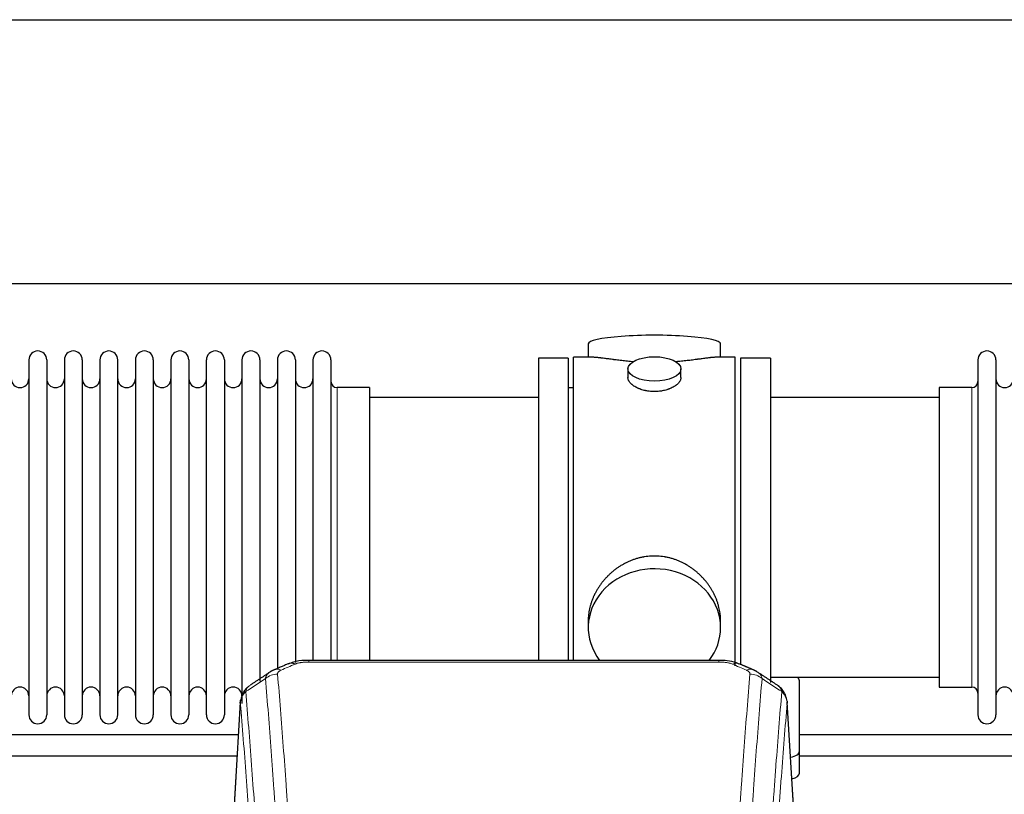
# Model space of a CAD drawing. Header units: inches. Extents: x 0 to 23760, y -13 to 16800.
# Tile 219 of 247: x 16781 to 17341, y 14773 to 15214. Entities that reach past the tile are written whole.
import ezdxf

# ---------------------------------------------------------------- set-up
doc = ezdxf.new("R2010")
doc.units = ezdxf.units.IN
doc.layers.add('254', color=7, linetype='Continuous', true_color=0xffffff)

msp = doc.modelspace()

# ---------------------------------------------------------------- linework, layer by layer
at = {"layer": '254', "color": 2, "linetype": 'Continuous', "lineweight": 25}
for p, q in [((15522.997, 15213.845), (20002.487, 15213.845)), ((15522.997, 15063.845), (20002.487, 15063.845)), ((17104.857, 15029.502), (17104.857, 15021.882)), ((17180.136, 15021.882), (17180.136, 15029.502)), ((16786.697, 15020.352), (16786.697, 14818.552)), ((16796.897, 15020.352), (16796.897, 14818.552)), ((16806.897, 15020.352), (16806.897, 14818.552)), ((16817.097, 15020.352), (16817.097, 14818.552)), ((16827.097, 15020.352), (16827.097, 14818.552)), ((16837.297, 14818.552), (16837.297, 15020.352)), ((16847.297, 15020.352), (16847.297, 14818.552)), ((16857.497, 15020.352), (16857.497, 14818.552)), ((16867.497, 15020.352), (16867.497, 14966.042)), ((16877.697, 15020.352), (16877.697, 14966.042)), ((16887.697, 14966.042), (16887.697, 15020.352)), ((16897.897, 15020.352), (16897.897, 14966.042)), ((16907.897, 15020.352), (16907.897, 14966.042)), ((16918.097, 15020.352), (16918.097, 14966.042)), ((16928.097, 15020.352), (16928.097, 14966.042)), ((16938.297, 15020.352), (16938.297, 14966.042)), ((16948.297, 15020.352), (16948.297, 14966.042)), ((16958.497, 15020.352), (16958.497, 14966.042)), ((17076.497, 15021.452), (17076.497, 14919.452)), ((17093.497, 15021.452), (17076.497, 15021.452)), ((17093.497, 15021.452), (17093.497, 14919.452)), ((17096.497, 14919.452), (17096.497, 15021.882)), ((17107.843, 15021.882), (17096.497, 15021.882)), ((17188.497, 15021.882), (17177.2, 15021.882)), ((17188.497, 14919.452), (17188.497, 15021.882)), ((17191.497, 15021.452), (17191.497, 14847.682)), ((17208.497, 15021.452), (17191.497, 15021.452)), ((17208.497, 15021.452), (17208.497, 14836.873)), ((17326.497, 15020.352), (17326.497, 14818.552)), ((17336.697, 15020.352), (17336.697, 14818.552)), ((17127.449, 15015.249), (17127.449, 15010.284)), ((17157.544, 15010.307), (17157.544, 15015.249)), ((16980.497, 15004.602), (16961.997, 15004.602)), ((16980.497, 15004.602), (16980.497, 14958.77)), ((17096.497, 15004.452), (17093.497, 15004.452)), ((17304.497, 15004.602), (17304.497, 14834.302)), ((17322.997, 15004.602), (17304.497, 15004.602)), ((17076.497, 14998.952), (16980.497, 14998.952)), ((17304.497, 14998.952), (17208.497, 14998.952)), ((16867.497, 14966.042), (16867.497, 14818.552)), ((16877.697, 14966.042), (16877.697, 14818.552)), ((16887.697, 14818.552), (16887.697, 14966.042)), ((16897.897, 14966.042), (16897.897, 14818.552)), ((16907.897, 14966.042), (16907.897, 14825.044)), ((16918.097, 14966.042), (16918.097, 14837.734)), ((16928.097, 14966.042), (16928.097, 14844.796)), ((16938.297, 14966.042), (16938.297, 14848.265)), ((16948.297, 14966.042), (16948.297, 14849.533)), ((16958.497, 14966.042), (16958.497, 14849.533)), ((16980.497, 14958.77), (16980.497, 14849.532)), ((17076.497, 14919.452), (17076.497, 14849.533)), ((17093.497, 14919.452), (17093.497, 14849.533)), ((17096.497, 14849.532), (17096.497, 14919.452)), ((17188.497, 14846.428), (17188.497, 14919.452)), ((17104.857, 14872.223), (17104.857, 14868.198)), ((17180.136, 14868.198), (17180.136, 14872.221)), ((17179.083, 14849.537), (16945.91, 14849.537)), ((17208.497, 14839.952), (17304.497, 14839.952)), ((17224.997, 14797.852), (17224.997, 14837.926)), ((17304.497, 14834.302), (17322.997, 14834.302)), ((16906.979, 14825.74), (16901.728, 14739.104)), ((17223.265, 14739.104), (17218.014, 14825.741)), ((17224.997, 14785.434), (17224.997, 14797.852))]:
    msp.add_line(p, q, dxfattribs=at)
at = {"layer": '254', "color": 110, "linetype": 'Continuous', "lineweight": 13}
for p, q in [((16961.997, 15004.602), (16961.997, 14958.77)), ((17322.997, 15004.602), (17322.997, 14834.302)), ((16961.997, 14958.77), (16961.997, 14849.532)), ((16945.91, 14849.537), (16945.91, 14848.584)), ((17179.083, 14848.584), (16945.91, 14848.584)), ((17179.083, 14849.535), (17179.083, 14848.584)), ((16906.981, 14825.118), (16901.733, 14738.529)), ((17223.26, 14738.529), (17218.013, 14825.118))]:
    msp.add_line(p, q, dxfattribs=at)
at = {"layer": '254', "color": 2, "linetype": 'Continuous', "lineweight": 25}
for centre, radius, start, end in [((16791.797, 15020.352), 5.1, 0, 180), ((16811.997, 15020.352), 5.1, 0, 180), ((16832.197, 15020.352), 5.1, 0, 180), ((16852.397, 15020.352), 5.1, 0, 180), ((16872.597, 15020.352), 5.1, 0, 180), ((16892.797, 15020.352), 5.1, 0, 180), ((16912.997, 15020.352), 5.1, 0, 180), ((16933.197, 15020.352), 5.1, 0, 180), ((16953.397, 15020.352), 5.1, 0, 180), ((17331.597, 15020.352), 5.1, 0, 180), ((16781.697, 15009.602), 5, 180, 0), ((16801.897, 15009.602), 5, 180, 0), ((16822.097, 15009.602), 5, 180, 0), ((16842.297, 15009.602), 5, 180, 0), ((16862.497, 15009.602), 5, 180, 0), ((16882.697, 15009.602), 5, 180, 0), ((16902.897, 15009.602), 5, 180, 0), ((16923.097, 15009.602), 5, 180, 0), ((16943.297, 15009.602), 5, 180, 0), ((16961.997, 15008.102), 3.5, 180, 270), ((17322.997, 15008.102), 3.5, 270, 0), ((17341.697, 15009.602), 5, 180, 0), ((16781.697, 14829.302), 5, 0, 180), ((16801.897, 14829.302), 5, 0, 180), ((16822.097, 14829.302), 5, 0, 180), ((16842.297, 14829.302), 5, 0, 180), ((16862.497, 14829.302), 5, 0, 180), ((16882.697, 14829.302), 5, 0, 180), ((16902.897, 14829.302), 5, 0, 180), ((17322.997, 14830.802), 3.5, 0, 90), ((17341.697, 14829.302), 5, 0, 180), ((16791.797, 14818.552), 5.1, 180, 0), ((16811.997, 14818.552), 5.1, 180, 0), ((16832.197, 14818.552), 5.1, 180, 0), ((16852.397, 14818.552), 5.1, 180, 0), ((16872.597, 14818.552), 5.1, 180, 0), ((16892.797, 14818.552), 5.1, 180, 0), ((17331.597, 14818.552), 5.1, 180, 0)]:
    msp.add_arc(centre, radius, start, end, dxfattribs=at)
for centre, major_axis, ratio, start_param, end_param in [((17142.497, 15029.502), (37.64, 0), 0.1305262, 0, 3.1415927), ((17142.497, 14868.198), (37.64, 0), 0.8870108, 0, 3.7346664), ((17142.497, 14868.198), (37.64, 0), 0.8870108, 5.6900133, 6.2831853), ((16938.152, 14838.374), (3.953, -9.186), 0.6419268, 2.5510147, 3.1418997), ((17216.997, 14837.926), (-8, 0), 0.4617486, 3.1415927, 3.722063), ((17216.997, 14797.852), (-8, 0), 0.4617486, 1.9439586, 3.1415927), ((17216.997, 14785.434), (-8, 0), 0.4617486, 2.0459273, 3.1415927)]:
    msp.add_ellipse(centre, major_axis=major_axis, ratio=ratio, start_param=start_param, end_param=end_param, dxfattribs=at)
msp.add_ellipse((17142.497, 15015.249), major_axis=(15.048, 0), ratio=0.4617486, dxfattribs=at)
at = {"layer": '254', "color": 110, "linetype": 'Continuous', "lineweight": 13}
for centre, major_axis, ratio, start_param, end_param in [((17186.841, 14838.374), (-3.953, -9.186), 0.6419268, 3.1410059, 3.7321706), ((16928.171, 14832.724), (-9.964, -0.842), 0.9013977, 4.6363308, 5.3961502), ((16930.143, 14834.917), (3.975, -9.176), 0.6408251, 2.5472213, 3.141301), ((17194.85, 14834.917), (3.975, 9.176), 0.6408251, 0.0010737, 0.5943713), ((17196.822, 14832.724), (-9.964, 0.842), 0.9013977, 4.0286278, 4.7884472)]:
    msp.add_ellipse(centre, major_axis=major_axis, ratio=ratio, start_param=start_param, end_param=end_param, dxfattribs=at)
at = {"layer": '254', "color": 2, "linetype": 'Continuous', "lineweight": 25}
for points, knots in [([(17130.624, 15019.293), (17130.622, 15019.294), (17130.62, 15019.294), (17130.544, 15019.3), (17130.47, 15019.306), (17130.322, 15019.318), (17130.102, 15019.336), (17129.296, 15019.403), (17128.001, 15019.519), (17126.319, 15019.686), (17124.682, 15019.864), (17123.088, 15020.049), (17121.539, 15020.239), (17120.535, 15020.368), (17119.917, 15020.448), (17119.794, 15020.464), (17119.549, 15020.497), (17119.184, 15020.545), (17118.825, 15020.593), (17118.115, 15020.688), (17117.191, 15020.813), (17115.87, 15020.993), (17114.612, 15021.164), (17113.418, 15021.323), (17112.664, 15021.42), (17112.115, 15021.488), (17111.844, 15021.521), (17111.58, 15021.552), (17111.405, 15021.573), (17111.318, 15021.583), (17110.888, 15021.632), (17110.229, 15021.704), (17109.32, 15021.788), (17108.492, 15021.847), (17107.855, 15021.876), (17107.5, 15021.881), (17107.377, 15021.882)], [0, 0, 0, 0, 0.0002215, 0.0002215, 0.0071429, 0.0071429, 0.0140642, 0.027907, 0.083278, 0.1386489, 0.1940199, 0.2493909, 0.3047619, 0.3601329, 0.3601329, 0.3739756, 0.3739756, 0.3878184, 0.4155039, 0.4155039, 0.4708749, 0.5262458, 0.5816168, 0.6369878, 0.6923588, 0.6923588, 0.7200443, 0.733887, 0.733887, 0.7477298, 0.7477298, 0.8031008, 0.8584718, 0.9138427, 0.9692137, 1, 1, 1, 1]), ([(17177.621, 15021.882), (17177.497, 15021.881), (17177.14, 15021.876), (17176.499, 15021.847), (17175.666, 15021.787), (17175.056, 15021.731), (17174.657, 15021.69), (17174.576, 15021.682), (17174.413, 15021.665), (17174.167, 15021.639), (17173.915, 15021.61), (17173.401, 15021.551), (17172.693, 15021.466), (17171.565, 15021.322), (17170.371, 15021.163), (17169.109, 15020.991), (17168.224, 15020.87), (17167.542, 15020.778), (17167.197, 15020.731), (17166.845, 15020.683), (17166.61, 15020.652), (17166.491, 15020.636), (17165.897, 15020.556), (17164.929, 15020.428), (17163.432, 15020.236), (17161.888, 15020.047), (17160.297, 15019.862), (17158.659, 15019.685), (17157.535, 15019.573), (17156.679, 15019.492), (17156.248, 15019.453), (17155.813, 15019.414), (17155.594, 15019.395), (17155.521, 15019.389), (17155.375, 15019.376), (17155.088, 15019.352), (17154.8, 15019.328), (17154.585, 15019.311)], [0, 0, 0, 0, 0.0313476, 0.0871263, 0.142905, 0.1986836, 0.1986836, 0.2126283, 0.2126283, 0.226573, 0.2544623, 0.2544623, 0.310241, 0.3660196, 0.4217983, 0.477577, 0.5333556, 0.5333556, 0.561245, 0.5751896, 0.5751896, 0.5891343, 0.5891343, 0.644913, 0.7006917, 0.7564703, 0.812249, 0.8680277, 0.9238063, 0.9238063, 0.9516957, 0.9656403, 0.9656403, 0.9726127, 0.9726127, 0.979585, 1, 1, 1, 1]), ([(17142.497, 15002.374), (17141.999, 15002.374), (17141.505, 15002.389), (17140.526, 15002.446), (17140.041, 15002.489), (17139.079, 15002.602), (17138.601, 15002.673), (17138.01, 15002.778), (17137.833, 15002.811), (17137.657, 15002.846), (17137.539, 15002.87), (17137.481, 15002.882), (17137.189, 15002.943), (17136.958, 15002.995), (17136.275, 15003.16), (17135.831, 15003.283), (17134.967, 15003.55), (17134.547, 15003.694), (17133.934, 15003.928), (17133.733, 15004.009), (17133.435, 15004.134), (17133.336, 15004.176), (17133.19, 15004.241), (17133.141, 15004.263), (17133.044, 15004.306), (17132.611, 15004.504), (17132.202, 15004.712), (17131.509, 15005.097), (17131.18, 15005.296), (17130.558, 15005.708), (17130.265, 15005.922), (17129.921, 15006.196), (17129.853, 15006.252), (17129.72, 15006.363), (17129.655, 15006.419), (17129.464, 15006.587), (17129.343, 15006.7), (17128.995, 15007.041), (17128.785, 15007.27), (17128.41, 15007.733), (17128.244, 15007.967), (17128.029, 15008.32), (17127.963, 15008.439), (17127.887, 15008.587), (17127.872, 15008.617), (17127.844, 15008.676), (17127.83, 15008.706), (17127.789, 15008.795), (17127.763, 15008.854), (17127.642, 15009.15), (17127.57, 15009.384), (17127.473, 15009.848), (17127.449, 15010.078), (17127.449, 15010.308), (17127.449, 15010.311), (17127.449, 15010.314)], [0, 0, 0, 0, 0.0624454, 0.0624454, 0.1248907, 0.1248907, 0.1873361, 0.1873361, 0.2029474, 0.2107531, 0.2107531, 0.2185588, 0.2185588, 0.2497814, 0.2497814, 0.3122268, 0.3122268, 0.3746722, 0.3746722, 0.4058948, 0.4058948, 0.4215062, 0.4215062, 0.4293119, 0.4293119, 0.4371175, 0.4995629, 0.4995629, 0.5620082, 0.5620082, 0.6244536, 0.6244536, 0.6400649, 0.6400649, 0.6556763, 0.6556763, 0.686899, 0.686899, 0.7493443, 0.7493443, 0.8117897, 0.8117897, 0.8430124, 0.8430124, 0.850818, 0.850818, 0.8586237, 0.8586237, 0.874235, 0.874235, 0.9366804, 0.9366804, 0.9991258, 0.9991258, 1, 1, 1, 1]), ([(17157.544, 15010.31), (17157.545, 15010.082), (17157.52, 15009.853), (17157.425, 15009.39), (17157.353, 15009.156), (17157.162, 15008.687), (17157.043, 15008.452), (17156.864, 15008.156), (17156.827, 15008.097), (17156.769, 15008.008), (17156.749, 15007.978), (17156.709, 15007.919), (17156.606, 15007.771), (17156.495, 15007.624), (17156.212, 15007.275), (17156.003, 15007.045), (17155.541, 15006.593), (17155.29, 15006.37), (17154.88, 15006.043), (17154.739, 15005.934), (17154.518, 15005.773), (17154.443, 15005.72), (17154.29, 15005.614), (17154.213, 15005.561), (17153.821, 15005.301), (17153.491, 15005.1), (17152.799, 15004.716), (17152.437, 15004.532), (17151.68, 15004.181), (17151.285, 15004.015), (17150.823, 15003.838), (17150.771, 15003.818), (17150.667, 15003.78), (17150.615, 15003.76), (17150.458, 15003.703), (17150.142, 15003.591), (17149.82, 15003.486), (17149.17, 15003.285), (17148.728, 15003.163), (17147.823, 15002.944), (17147.361, 15002.846), (17146.654, 15002.719), (17146.416, 15002.68), (17146.055, 15002.627), (17145.933, 15002.609), (17145.691, 15002.577), (17145.57, 15002.562), (17144.962, 15002.49), (17144.473, 15002.447), (17143.489, 15002.389), (17142.994, 15002.374), (17142.497, 15002.374)], [0, 0, 0, 0, 0.0621483, 0.0621483, 0.1246718, 0.1246718, 0.1871952, 0.1871952, 0.2028261, 0.2028261, 0.2106415, 0.2106415, 0.2184569, 0.2497186, 0.2497186, 0.3122421, 0.3122421, 0.3747655, 0.3747655, 0.4060273, 0.4060273, 0.4216581, 0.4216581, 0.437289, 0.437289, 0.4998124, 0.4998124, 0.5623359, 0.5623359, 0.6248593, 0.6248593, 0.6326748, 0.6326748, 0.6404902, 0.6404902, 0.656121, 0.6873828, 0.6873828, 0.7499062, 0.7499062, 0.8124297, 0.8124297, 0.8436914, 0.8436914, 0.8593222, 0.8593222, 0.8749531, 0.8749531, 0.9374766, 0.9374766, 1, 1, 1, 1]), ([(17180.136, 14872.186), (17180.136, 14872.718), (17180.121, 14873.255), (17180.076, 14874.073), (17180.052, 14874.423), (17180.022, 14874.775), (17180.01, 14874.915), (17180.003, 14874.986), (17179.983, 14875.197), (17179.91, 14875.901), (17179.737, 14877.164), (17179.417, 14878.841), (17179.008, 14880.511), (17178.512, 14882.173), (17177.929, 14883.826), (17177.481, 14884.922), (17177.182, 14885.605), (17177.121, 14885.742), (17176.998, 14886.014), (17176.812, 14886.422), (17176.617, 14886.826), (17176.22, 14887.629), (17175.664, 14888.688), (17174.755, 14890.239), (17173.773, 14891.754), (17172.716, 14893.231), (17171.962, 14894.191), (17171.377, 14894.9), (17171.179, 14895.135), (17170.877, 14895.485), (17170.775, 14895.601), (17170.571, 14895.833), (17170.058, 14896.407), (17169.107, 14897.413), (17167.782, 14898.691), (17166.401, 14899.908), (17164.964, 14901.062), (17163.469, 14902.152), (17162.434, 14902.836), (17161.642, 14903.331), (17161.376, 14903.493), (17161.04, 14903.693), (17160.973, 14903.732), (17160.838, 14903.811), (17160.635, 14903.929), (17159.89, 14904.353), (17158.655, 14905.007), (17156.975, 14905.794), (17155.262, 14906.496), (17153.516, 14907.111), (17151.736, 14907.64), (17150.527, 14907.932), (17149.611, 14908.128), (17149.304, 14908.19), (17148.919, 14908.262), (17148.842, 14908.276), (17148.687, 14908.304), (17148.456, 14908.344), (17147.607, 14908.486), (17146.217, 14908.67), (17144.364, 14908.818), (17142.51, 14908.867), (17140.656, 14908.819), (17138.801, 14908.673), (17137.564, 14908.51), (17136.791, 14908.387), (17136.636, 14908.361), (17136.327, 14908.308), (17135.864, 14908.225), (17135.405, 14908.133), (17134.49, 14907.937), (17133.28, 14907.646), (17131.498, 14907.118), (17129.747, 14906.502), (17128.027, 14905.797), (17126.9, 14905.27), (17126.063, 14904.853), (17125.786, 14904.71), (17125.44, 14904.527), (17125.302, 14904.453), (17125.027, 14904.304), (17124.276, 14903.889), (17123.074, 14903.175), (17121.526, 14902.153), (17120.032, 14901.064), (17118.593, 14899.909), (17117.206, 14898.687), (17116.318, 14897.829), (17115.828, 14897.334), (17115.774, 14897.279), (17115.666, 14897.168), (17115.612, 14897.113), (17115.45, 14896.946), (17115.13, 14896.611), (17114.817, 14896.271), (17114.2, 14895.587), (17113.401, 14894.661), (17112.276, 14893.229), (17111.222, 14891.756), (17110.24, 14890.243), (17109.33, 14888.689), (17108.772, 14887.626), (17108.439, 14886.954), (17108.373, 14886.819), (17108.243, 14886.548), (17108.051, 14886.142), (17107.868, 14885.735), (17107.511, 14884.92), (17107.066, 14883.829), (17106.484, 14882.182), (17105.988, 14880.524), (17105.58, 14878.857), (17105.259, 14877.18), (17105.104, 14876.056), (17105.026, 14875.351), (17105.012, 14875.21), (17104.985, 14874.929), (17104.947, 14874.507), (17104.918, 14874.088), (17104.873, 14873.263), (17104.857, 14872.72), (17104.857, 14872.181)], [0, 0, 0, 0, 0.0151373, 0.0151373, 0.0229562, 0.0249109, 0.0249109, 0.0268656, 0.0268656, 0.030775, 0.0464127, 0.0620504, 0.0776881, 0.0933258, 0.1089635, 0.1246012, 0.1246012, 0.1285107, 0.1285107, 0.1324201, 0.1402389, 0.1402389, 0.1558766, 0.1715144, 0.1871521, 0.2027898, 0.2184275, 0.2184275, 0.2262463, 0.2262463, 0.2301558, 0.2301558, 0.2340652, 0.2497029, 0.2653406, 0.2809783, 0.296616, 0.3122537, 0.3278914, 0.3278914, 0.3357103, 0.3357103, 0.337665, 0.337665, 0.3396197, 0.3435291, 0.3591668, 0.3748045, 0.3904422, 0.4060799, 0.4217176, 0.4373554, 0.4373554, 0.4451742, 0.4451742, 0.4471289, 0.4471289, 0.4490836, 0.4529931, 0.4686308, 0.4842685, 0.4999062, 0.5155439, 0.5311816, 0.5468193, 0.5468193, 0.5507287, 0.5507287, 0.5546381, 0.562457, 0.562457, 0.5780947, 0.5937324, 0.6093701, 0.6250078, 0.6406455, 0.6406455, 0.6484644, 0.6484644, 0.6504191, 0.6523738, 0.6562832, 0.6719209, 0.6875586, 0.7031963, 0.7188341, 0.7344718, 0.7501095, 0.7501095, 0.7520642, 0.7520642, 0.7540189, 0.7540189, 0.7579283, 0.7657472, 0.7657472, 0.7813849, 0.7970226, 0.8126603, 0.828298, 0.8439357, 0.8595734, 0.8595734, 0.8634828, 0.8634828, 0.8673923, 0.8752111, 0.8752111, 0.8908488, 0.9064865, 0.9221242, 0.9377619, 0.9533996, 0.9690373, 0.9690373, 0.9729468, 0.9729468, 0.9768562, 0.984675, 0.984675, 1, 1, 1, 1]), ([(16947.21, 14849.52), (16945.983, 14849.561), (16942.602, 14849.483), (16938.065, 14849.094), (16935.236, 14847.83), (16934.321, 14847.333)], [0, 0, 0, 0, 0.269411, 0.7558927, 1, 1, 1, 1]), ([(17190.737, 14847.445), (17190.215, 14847.722), (17188.103, 14848.71), (17184.133, 14849.354), (17180.715, 14849.495), (17179.08, 14849.417)], [0, 0, 0, 0, 0.1537805, 0.6080136, 1, 1, 1, 1]), ([(16911.922, 14834.928), (16911.402, 14834.555), (16910.344, 14833.646), (16908.981, 14831.863), (16907.927, 14829.708), (16907.511, 14828.182), (16907.376, 14827.409)], [0, 0, 0, 0, 0.2123708, 0.4683651, 0.7393635, 1, 1, 1, 1]), ([(17217.931, 14826.401), (17217.819, 14827.351), (17217.376, 14829.19), (17216.083, 14831.806), (17214.402, 14833.903), (17213.111, 14834.946), (17212.49, 14835.366)], [0, 0, 0, 0, 0.2790385, 0.5536712, 0.8024065, 1, 1, 1, 1]), ([(16906.981, 14825.118), (16906.98, 14825.13), (16906.979, 14825.153), (16906.977, 14825.188), (16906.975, 14825.224), (16906.974, 14825.259), (16906.973, 14825.294), (16906.972, 14825.329), (16906.971, 14825.363), (16906.97, 14825.398), (16906.97, 14825.433), (16906.97, 14825.468), (16906.971, 14825.503), (16906.971, 14825.537), (16906.972, 14825.572), (16906.973, 14825.606), (16906.974, 14825.641), (16906.975, 14825.675), (16906.977, 14825.709), (16906.979, 14825.744), (16906.981, 14825.778), (16906.984, 14825.812), (16906.986, 14825.846), (16906.989, 14825.88), (16906.992, 14825.914), (16906.995, 14825.948), (16906.999, 14825.982), (16907.003, 14826.016), (16907.007, 14826.05), (16907.011, 14826.083), (16907.015, 14826.117), (16907.02, 14826.15), (16907.025, 14826.184), (16907.03, 14826.217), (16907.035, 14826.251), (16907.041, 14826.284), (16907.047, 14826.317), (16907.053, 14826.35), (16907.059, 14826.383), (16907.066, 14826.416), (16907.072, 14826.449), (16907.079, 14826.482), (16907.086, 14826.515), (16907.094, 14826.548), (16907.101, 14826.581), (16907.109, 14826.613), (16907.117, 14826.646), (16907.125, 14826.678), (16907.134, 14826.711), (16907.143, 14826.743), (16907.152, 14826.775), (16907.161, 14826.808), (16907.17, 14826.84), (16907.18, 14826.872), (16907.189, 14826.904), (16907.199, 14826.936), (16907.21, 14826.968), (16907.22, 14827), (16907.231, 14827.031), (16907.242, 14827.063), (16907.253, 14827.094), (16907.264, 14827.126), (16907.276, 14827.157), (16907.287, 14827.189), (16907.297, 14827.215), (16907.303, 14827.231), (16907.305, 14827.236)], [0, 0, 0, 0, 0.0160287, 0.0320483, 0.0480589, 0.0640604, 0.080053, 0.0960364, 0.1120109, 0.1279763, 0.1439327, 0.1598801, 0.1758184, 0.1917478, 0.2076681, 0.2235794, 0.2394817, 0.255375, 0.2712593, 0.2871346, 0.3030009, 0.3188582, 0.3347065, 0.3505458, 0.3663762, 0.3821975, 0.3980099, 0.4138133, 0.4296077, 0.4453931, 0.4611696, 0.4769371, 0.4926957, 0.5084453, 0.5241859, 0.5399176, 0.5556403, 0.5713541, 0.5870589, 0.6027548, 0.6184418, 0.6341198, 0.6497889, 0.6654491, 0.6811003, 0.6967426, 0.712376, 0.7280004, 0.743616, 0.7592226, 0.7748203, 0.7904091, 0.8059891, 0.8215601, 0.8371222, 0.8526754, 0.8682197, 0.8837552, 0.8992817, 0.9147994, 0.9303082, 0.9458081, 0.9612991, 0.9767813, 0.9922546, 1, 1, 1, 1]), ([(17217.929, 14826.408), (17217.94, 14826.351), (17217.996, 14826.043), (17218.023, 14825.706), (17218.023, 14825.401), (17218.022, 14825.33), (17218.02, 14825.26), (17218.017, 14825.189), (17218.014, 14825.142), (17218.013, 14825.118)], [0, 0, 0, 0, 0.135601, 0.730798, 0.7844814, 0.8382432, 0.8920836, 0.9460025, 1, 1, 1, 1]), ([(16905.855, 14807.163), (16839.9, 14807.163), (16759.62, 14807.163), (16679.34, 14807.163), (16665.016, 14807.163)], [0, 0, 0, 0, 0.8215731, 1, 1, 1, 1]), ([(16665.016, 14795.163), (16737.685, 14795.163), (16817.725, 14795.163), (16897.764, 14795.163), (16905.135, 14795.163)], [0, 0, 0, 0, 0.9079123, 1, 1, 1, 1]), ([(17225.017, 14795.163), (17249.777, 14795.163), (17329.817, 14795.163), (17409.857, 14795.163), (17465.137, 14795.163)], [0, 0, 0, 0, 0.3093426, 1, 1, 1, 1])]:
    msp.add_open_spline(points, degree=3, knots=knots, dxfattribs=at)
for points, degree in [([(16934.199, 14847.557), (16926.169, 14844.088)], 1), ([(17198.825, 14844.092), (17194.809, 14845.835), (17190.795, 14847.553)], 2), ([(16923.778, 14842.814), (16918.149, 14839.093), (16912.527, 14835.382)], 2), ([(16926.199, 14844.021), (16924.837, 14843.718), (16923.848, 14842.787)], 2), ([(17201.138, 14842.751), (17200.106, 14843.653), (17198.783, 14844.011)], 2), ([(17212.467, 14835.382), (17206.852, 14839.088), (17201.23, 14842.805)], 2), ([(17465.857, 14807.163), (17385.577, 14807.163), (17305.297, 14807.163), (17225.017, 14807.163)], 3)]:
    msp.add_open_spline(points, degree=degree, dxfattribs=at)
at = {"layer": '254', "color": 110, "linetype": 'Continuous', "lineweight": 13}
for points in [[(16938.152, 14847.417), (16935.483, 14846.264), (16932.813, 14845.107), (16930.143, 14843.946)], [(17194.85, 14843.946), (17192.18, 14845.107), (17189.511, 14846.264), (17186.841, 14847.417)], [(16921.288, 14839.155), (16917.536, 14836.678), (16913.785, 14834.205), (16910.036, 14831.734)], [(17214.957, 14831.734), (17211.208, 14834.205), (17207.458, 14836.678), (17203.705, 14839.155)]]:
    msp.add_open_spline(points, degree=3, dxfattribs=at)
for points, knots in [([(16938.152, 14847.417), (16938.277, 14847.471), (16938.407, 14847.523), (16938.609, 14847.599), (16938.677, 14847.623), (16938.815, 14847.671), (16938.884, 14847.695), (16939.237, 14847.809), (16939.531, 14847.892), (16940.141, 14848.042), (16940.457, 14848.109), (16940.865, 14848.185), (16940.947, 14848.199), (16941.112, 14848.228), (16941.194, 14848.241), (16941.442, 14848.281), (16941.609, 14848.305), (16942.11, 14848.374), (16942.447, 14848.412), (16943.127, 14848.477), (16943.469, 14848.503), (16944.159, 14848.544), (16944.506, 14848.559), (16945.205, 14848.579), (16945.557, 14848.584), (16945.91, 14848.584)], [0, 0, 0, 0, 0.0625, 0.0625, 0.09375, 0.09375, 0.125, 0.125, 0.25, 0.25, 0.375, 0.375, 0.40625, 0.40625, 0.4375, 0.4375, 0.5, 0.5, 0.625, 0.625, 0.75, 0.75, 0.875, 0.875, 1, 1, 1, 1]), ([(17179.083, 14848.584), (17179.437, 14848.584), (17179.79, 14848.579), (17180.231, 14848.567), (17180.319, 14848.564), (17180.495, 14848.557), (17180.583, 14848.554), (17180.847, 14848.542), (17181.021, 14848.533), (17181.544, 14848.502), (17181.888, 14848.475), (17182.571, 14848.409), (17182.909, 14848.37), (17183.576, 14848.279), (17183.906, 14848.226), (17184.272, 14848.158), (17184.312, 14848.15), (17184.393, 14848.135), (17184.513, 14848.111), (17184.791, 14848.053), (17185.023, 14848), (17185.477, 14847.888), (17185.769, 14847.805), (17186.325, 14847.624), (17186.591, 14847.525), (17186.841, 14847.417)], [0, 0, 0, 0, 0.125, 0.125, 0.15625, 0.15625, 0.1875, 0.1875, 0.25, 0.25, 0.375, 0.375, 0.5, 0.5, 0.625, 0.625, 0.640625, 0.640625, 0.65625, 0.6875, 0.75, 0.75, 0.875, 0.875, 1, 1, 1, 1]), ([(16921.288, 14839.155), (16921.324, 14839.399), (16921.378, 14839.638), (16921.466, 14839.928), (16921.484, 14839.986), (16921.524, 14840.101), (16921.545, 14840.158), (16921.611, 14840.328), (16921.658, 14840.439), (16921.815, 14840.767), (16922.057, 14841.189), (16922.364, 14841.581), (16922.62, 14841.863), (16922.732, 14841.978), (16922.851, 14842.091), (16922.899, 14842.135), (16922.923, 14842.157), (16922.996, 14842.224), (16923.046, 14842.267), (16923.3, 14842.482), (16923.519, 14842.643), (16923.76, 14842.802), (16923.769, 14842.808), (16923.778, 14842.813)], [0, 0, 0, 0, 0.1656246, 0.1656246, 0.2070308, 0.2070308, 0.2484369, 0.2484369, 0.3312492, 0.3312492, 0.4968738, 0.6624984, 0.6624984, 0.7453108, 0.7660138, 0.7660138, 0.7867169, 0.7867169, 0.8281231, 0.8281231, 0.9937477, 0.9937477, 1, 1, 1, 1]), ([(16928.171, 14841.744), (16928.163, 14841.846), (16928.165, 14841.948), (16928.182, 14842.075), (16928.186, 14842.101), (16928.196, 14842.152), (16928.202, 14842.177), (16928.221, 14842.253), (16928.236, 14842.303), (16928.291, 14842.454), (16928.34, 14842.552), (16928.46, 14842.747), (16928.532, 14842.842), (16928.658, 14842.984), (16928.704, 14843.031), (16928.776, 14843.1), (16928.801, 14843.123), (16928.852, 14843.169), (16928.878, 14843.192), (16929.013, 14843.305), (16929.131, 14843.392), (16929.387, 14843.56), (16929.525, 14843.642), (16929.82, 14843.798), (16929.977, 14843.873), (16930.143, 14843.946)], [0, 0, 0, 0, 0.125, 0.125, 0.15625, 0.15625, 0.1875, 0.1875, 0.25, 0.25, 0.375, 0.375, 0.5, 0.5, 0.5625, 0.5625, 0.59375, 0.59375, 0.625, 0.625, 0.75, 0.75, 0.875, 0.875, 1, 1, 1, 1]), ([(16928.171, 14841.744), (16928.729, 14835.124), (16929.829, 14821.634), (16931.437, 14800.649), (16932.479, 14786.16), (16933.25, 14775.106), (16933.632, 14769.532), (16934.011, 14763.887), (16934.262, 14760.109), (16934.387, 14758.211), (16935.011, 14748.687), (16935.502, 14740.945), (16936.227, 14729.15), (16936.467, 14725.189), (16936.943, 14717.206), (16937.179, 14713.185), (16937.881, 14701.032), (16938.802, 14684.59), (16939.692, 14667.671), (16940.13, 14659.092)], [0, 0, 0, 0, 0.125, 0.25, 0.375, 0.375, 0.4375, 0.46875, 0.46875, 0.5, 0.5, 0.625, 0.625, 0.6875, 0.6875, 0.75, 0.75, 0.875, 1, 1, 1, 1]), ([(17184.864, 14659.092), (17185.301, 14667.671), (17186.192, 14684.59), (17187.112, 14701.032), (17187.814, 14713.185), (17188.05, 14717.206), (17188.526, 14725.189), (17188.766, 14729.15), (17189.491, 14740.945), (17189.982, 14748.687), (17190.606, 14758.211), (17190.731, 14760.109), (17190.983, 14763.887), (17191.361, 14769.532), (17191.743, 14775.106), (17192.514, 14786.16), (17193.556, 14800.649), (17195.164, 14821.634), (17196.265, 14835.124), (17196.822, 14841.744)], [0, 0, 0, 0, 0.125, 0.25, 0.25, 0.3125, 0.3125, 0.375, 0.375, 0.5, 0.5, 0.53125, 0.53125, 0.5625, 0.625, 0.625, 0.75, 0.875, 1, 1, 1, 1]), ([(17194.85, 14843.946), (17195.016, 14843.873), (17195.174, 14843.798), (17195.36, 14843.699), (17195.397, 14843.679), (17195.469, 14843.638), (17195.505, 14843.618), (17195.609, 14843.556), (17195.676, 14843.515), (17195.869, 14843.388), (17196.103, 14843.214), (17196.294, 14843.03), (17196.42, 14842.889), (17196.459, 14842.841), (17196.513, 14842.768), (17196.531, 14842.744), (17196.564, 14842.695), (17196.58, 14842.67), (17196.656, 14842.548), (17196.704, 14842.449), (17196.777, 14842.249), (17196.801, 14842.149), (17196.828, 14841.947), (17196.831, 14841.846), (17196.822, 14841.744)], [0, 0, 0, 0, 0.125, 0.125, 0.15625, 0.15625, 0.1875, 0.1875, 0.25, 0.25, 0.375, 0.5, 0.5, 0.5625, 0.5625, 0.59375, 0.59375, 0.625, 0.625, 0.75, 0.75, 0.875, 0.875, 1, 1, 1, 1]), ([(17201.22, 14842.811), (17201.229, 14842.804), (17201.239, 14842.798), (17201.481, 14842.639), (17201.916, 14842.315), (17202.289, 14841.956), (17202.545, 14841.674), (17202.626, 14841.577), (17202.742, 14841.43), (17202.78, 14841.38), (17202.853, 14841.279), (17202.889, 14841.228), (17203.061, 14840.972), (17203.182, 14840.761), (17203.389, 14840.324), (17203.563, 14839.875), (17203.669, 14839.399), (17203.705, 14839.155)], [0, 0, 0, 0, 0.0068075, 0.0068075, 0.1723396, 0.3378717, 0.3378717, 0.4206377, 0.4206377, 0.4620207, 0.4620207, 0.5034038, 0.5034038, 0.6689358, 0.6689358, 0.8344679, 1, 1, 1, 1]), ([(16910.036, 14831.734), (16910.165, 14832.259), (16910.344, 14832.748), (16910.8, 14833.646), (16911.078, 14834.055), (16911.565, 14834.601), (16911.74, 14834.772), (16912.106, 14835.086), (16912.296, 14835.23), (16912.497, 14835.362)], [0, 0, 0, 0, 0.335226, 0.335226, 0.6704519, 0.6704519, 0.8380649, 0.8380649, 1, 1, 1, 1]), ([(16933.262, 14656.716), (16932.824, 14665.285), (16931.932, 14682.183), (16931.01, 14698.606), (16930.307, 14710.745), (16930.071, 14714.761), (16929.595, 14722.734), (16929.355, 14726.691), (16928.628, 14738.473), (16928.136, 14746.205), (16927.512, 14755.719), (16927.387, 14757.613), (16927.135, 14761.388), (16926.756, 14767.025), (16926.373, 14772.593), (16925.602, 14783.635), (16924.558, 14798.107), (16922.948, 14819.068), (16921.846, 14832.542), (16921.288, 14839.155)], [0, 0, 0, 0, 0.125, 0.25, 0.25, 0.3125, 0.3125, 0.375, 0.375, 0.5, 0.5, 0.53125, 0.53125, 0.5625, 0.625, 0.625, 0.75, 0.875, 1, 1, 1, 1]), ([(17203.705, 14839.155), (17203.147, 14832.542), (17202.045, 14819.068), (17200.435, 14798.107), (17199.392, 14783.635), (17198.62, 14772.593), (17198.237, 14767.025), (17197.858, 14761.388), (17197.607, 14757.613), (17197.481, 14755.719), (17196.857, 14746.205), (17196.365, 14738.473), (17195.639, 14726.691), (17195.398, 14722.734), (17194.922, 14714.761), (17194.686, 14710.745), (17193.983, 14698.606), (17193.061, 14682.183), (17192.169, 14665.285), (17191.731, 14656.716)], [0, 0, 0, 0, 0.125, 0.25, 0.375, 0.375, 0.4375, 0.46875, 0.46875, 0.5, 0.5, 0.625, 0.625, 0.6875, 0.6875, 0.75, 0.75, 0.875, 1, 1, 1, 1]), ([(17212.497, 14835.362), (17212.697, 14835.229), (17212.888, 14835.086), (17213.253, 14834.772), (17213.428, 14834.601), (17213.916, 14834.055), (17214.193, 14833.646), (17214.65, 14832.748), (17214.828, 14832.259), (17214.957, 14831.734)], [0, 0, 0, 0, 0.1617419, 0.1617419, 0.3293935, 0.3293935, 0.6646968, 0.6646968, 1, 1, 1, 1]), ([(16906.981, 14825.118), (16907.01, 14825.724), (16907.1, 14826.33), (16907.323, 14827.223), (16907.412, 14827.518), (16907.618, 14828.1), (16907.735, 14828.387), (16907.997, 14828.951), (16908.141, 14829.228), (16908.455, 14829.769), (16908.625, 14830.033), (16908.989, 14830.547), (16909.183, 14830.796), (16909.593, 14831.278), (16909.81, 14831.511), (16910.036, 14831.734)], [0, 0, 0, 0, 0.25, 0.25, 0.375, 0.375, 0.5, 0.5, 0.625, 0.625, 0.75, 0.75, 0.875, 0.875, 1, 1, 1, 1]), ([(16910.036, 14831.734), (16910.608, 14825.043), (16911.735, 14811.401), (16913.38, 14790.159), (16914.447, 14775.48), (16915.235, 14764.276), (16915.626, 14758.626), (16916.078, 14751.949), (16916.27, 14749.069), (16916.398, 14747.145), (16916.462, 14746.181), (16916.781, 14741.351), (16917.161, 14735.508), (16917.599, 14728.607), (16917.785, 14725.632), (16917.909, 14723.645), (16917.971, 14722.65), (16918.527, 14713.672), (16919.5, 14697.464), (16920.911, 14672.412), (16921.819, 14655.216), (16922.265, 14646.494)], [0, 0, 0, 0, 0.125, 0.25, 0.375, 0.375, 0.4375, 0.46875, 0.484375, 0.484375, 0.5, 0.5, 0.5625, 0.59375, 0.609375, 0.609375, 0.625, 0.625, 0.75, 0.875, 1, 1, 1, 1]), ([(17202.728, 14646.494), (17202.784, 14647.584), (17202.84, 14648.672), (17202.952, 14650.845), (17203.12, 14654.098), (17203.516, 14661.649), (17203.859, 14668.05), (17204.552, 14680.76), (17205.493, 14697.457), (17206.951, 14721.759), (17207.956, 14737.463), (17208.529, 14746.157), (17208.593, 14747.121), (17208.721, 14749.045), (17208.914, 14751.925), (17209.365, 14758.604), (17209.757, 14764.256), (17210.085, 14768.927), (17210.151, 14769.859), (17210.283, 14771.719), (17210.481, 14774.503), (17210.946, 14780.957), (17211.349, 14786.415), (17212.161, 14797.234), (17213.258, 14811.399), (17214.386, 14825.043), (17214.957, 14831.734)], [0, 0, 0, 0, 0.015625, 0.015625, 0.03125, 0.0625, 0.125, 0.125, 0.25, 0.375, 0.5, 0.5, 0.515625, 0.515625, 0.53125, 0.5625, 0.625, 0.625, 0.640625, 0.640625, 0.65625, 0.6875, 0.75, 0.75, 0.875, 1, 1, 1, 1]), ([(17214.957, 14831.734), (17215.183, 14831.511), (17215.4, 14831.278), (17215.81, 14830.796), (17216.004, 14830.547), (17216.368, 14830.033), (17216.538, 14829.769), (17216.852, 14829.228), (17216.997, 14828.951), (17217.258, 14828.387), (17217.375, 14828.1), (17217.581, 14827.518), (17217.67, 14827.223), (17217.893, 14826.33), (17217.983, 14825.724), (17218.013, 14825.118)], [0, 0, 0, 0, 0.125, 0.125, 0.25, 0.25, 0.375, 0.375, 0.5, 0.5, 0.625, 0.625, 0.75, 0.75, 1, 1, 1, 1]), ([(16919.176, 14640.432), (16918.731, 14649.126), (16917.825, 14666.268), (16916.418, 14691.242), (16915.448, 14707.4), (16914.894, 14716.351), (16914.832, 14717.343), (16914.708, 14719.324), (16914.522, 14722.29), (16914.086, 14729.17), (16913.707, 14734.995), (16913.389, 14739.811), (16913.325, 14740.772), (16913.198, 14742.69), (16913.006, 14745.562), (16912.555, 14752.219), (16912.165, 14757.853), (16911.379, 14769.023), (16910.316, 14783.66), (16908.675, 14804.841), (16907.551, 14818.445), (16906.981, 14825.118)], [0, 0, 0, 0, 0.125, 0.25, 0.375, 0.375, 0.390625, 0.390625, 0.40625, 0.4375, 0.5, 0.5, 0.515625, 0.515625, 0.53125, 0.5625, 0.625, 0.625, 0.75, 0.875, 1, 1, 1, 1]), ([(17218.013, 14825.118), (17217.443, 14818.445), (17216.318, 14804.84), (17215.224, 14790.715), (17214.415, 14779.927), (17214.013, 14774.484), (17213.549, 14768.049), (17213.351, 14765.273), (17213.22, 14763.418), (17213.154, 14762.489), (17212.827, 14757.832), (17212.436, 14752.196), (17211.986, 14745.538), (17211.794, 14742.666), (17211.666, 14740.748), (17211.603, 14739.786), (17211.03, 14731.118), (17210.029, 14715.462), (17208.574, 14691.235), (17207.168, 14666.267), (17206.262, 14649.126), (17205.817, 14640.432)], [0, 0, 0, 0, 0.125, 0.25, 0.25, 0.3125, 0.34375, 0.359375, 0.359375, 0.375, 0.375, 0.4375, 0.46875, 0.484375, 0.484375, 0.5, 0.5, 0.625, 0.75, 0.875, 1, 1, 1, 1])]:
    msp.add_open_spline(points, degree=3, knots=knots, dxfattribs=at)

doc.saveas('drawing.dxf')
